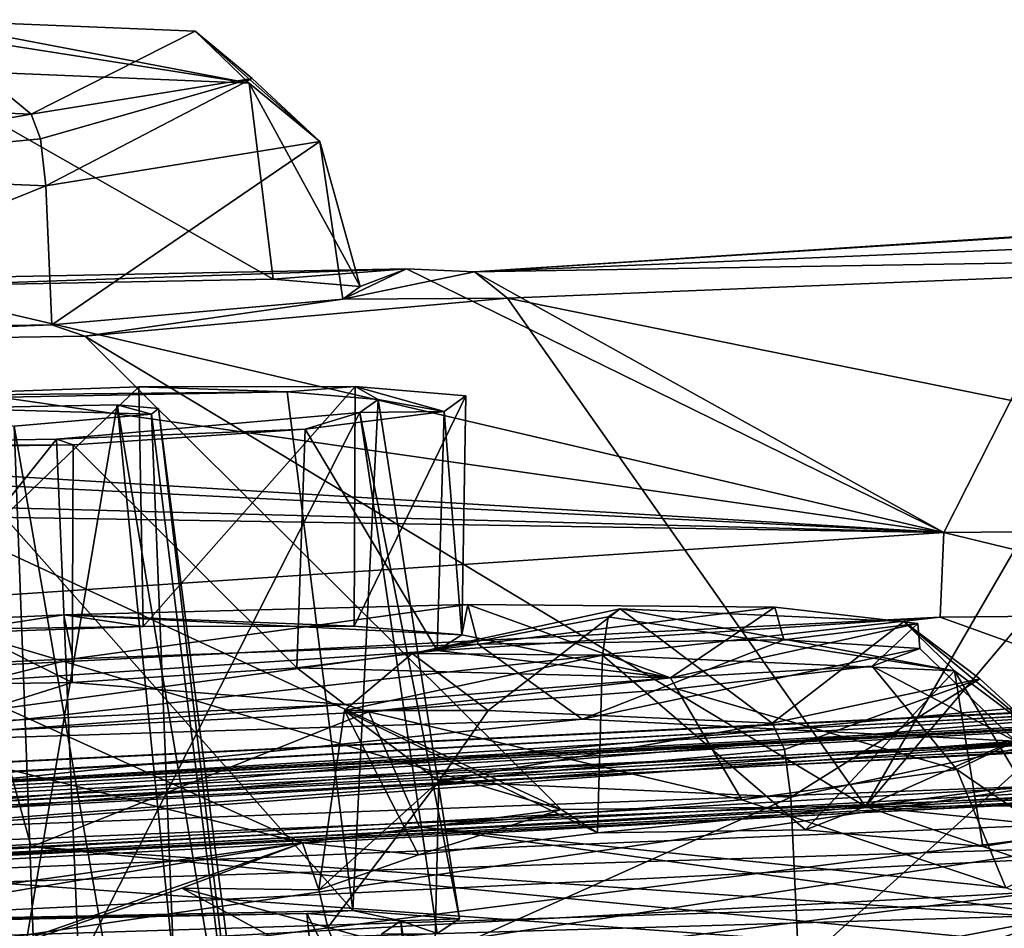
# Model space of a CAD drawing. Header units: metres. Extents: x -204 to 106, y -88 to 116.
# Tile 201 of 256: x -156.73 to -152.58, y -8.31 to -4.48. Entities that reach past the tile are written whole.
import ezdxf

# ---------------------------------------------------------------- set-up
doc = ezdxf.new("R2010")
doc.units = ezdxf.units.M
doc.layers.add('solid_20472013_1', color=7, linetype='CONTINUOUS')

msp = doc.modelspace()

# ---------------------------------------------------------------- linework, layer by layer
at = {"layer": 'solid_20472013_1'}
for points in [[(-157.857391, -4.826137, 250.553223), (-157.166718, -4.477241, 252.555573), (-156.684692, -4.874814, 250.157196)], [(-157.166718, -4.477241, 252.555573), (-157.203873, -4.518219, 252.758286), (-155.766251, -4.744625, 252.394577)], [(-155.994019, -4.525917, 252.159561), (-157.166718, -4.477241, 252.555573), (-155.766251, -4.744625, 252.394577)], [(-156.684692, -4.874814, 250.157196), (-157.166718, -4.477241, 252.555573), (-155.994019, -4.525917, 252.159561)], [(-157.203873, -4.518219, 252.758286), (-157.220551, -4.684197, 252.886063), (-155.766251, -4.744625, 252.394577)], [(-156.684692, -4.874814, 250.157196), (-155.994019, -4.525917, 252.159561), (-155.752808, -4.724859, 250.959427)], [(-155.994019, -4.525917, 252.159561), (-155.766251, -4.744625, 252.394577), (-155.467453, -4.991067, 250.907898)], [(-155.752808, -4.724859, 250.959427), (-155.994019, -4.525917, 252.159561), (-155.467453, -4.991067, 250.907898)], [(-155.665024, -5.57056, 252.616455), (-157.220551, -4.684197, 252.886063), (-157.231979, -5.599487, 253.173477)], [(-155.766251, -4.744625, 252.394577), (-157.220551, -4.684197, 252.886063), (-155.665024, -5.57056, 252.616455)], [(-156.645294, -4.978937, 249.978989), (-156.684692, -4.874814, 250.157196), (-155.752808, -4.724859, 250.959427)], [(-156.645294, -4.978937, 249.978989), (-155.752808, -4.724859, 250.959427), (-156.622955, -5.177082, 249.91272)], [(-155.752808, -4.724859, 250.959427), (-155.467453, -4.991067, 250.907898), (-156.622955, -5.177082, 249.91272)], [(-155.766251, -4.744625, 252.394577), (-155.665024, -5.57056, 252.616455), (-155.297333, -5.601471, 251.82843)], [(-155.467453, -4.991067, 250.907898), (-155.766251, -4.744625, 252.394577), (-155.297333, -5.601471, 251.82843)], [(-157.857391, -4.826137, 250.553223), (-156.684692, -4.874814, 250.157196), (-158.077255, -5.116654, 250.404205)], [(-156.645294, -4.978937, 249.978989), (-158.077255, -5.116654, 250.404205), (-156.684692, -4.874814, 250.157196)], [(-156.645294, -4.978937, 249.978989), (-156.622955, -5.177082, 249.91272), (-158.077255, -5.116654, 250.404205)], [(-155.467453, -4.991067, 250.907898), (-156.598175, -5.763201, 249.93045), (-156.622955, -5.177082, 249.91272)], [(-155.467453, -4.991067, 250.907898), (-155.370575, -5.654076, 250.982803), (-156.598175, -5.763201, 249.93045)], [(-155.467453, -4.991067, 250.907898), (-155.297333, -5.601471, 251.82843), (-155.370575, -5.654076, 250.982803)], [(-158.077255, -5.116654, 250.404205), (-156.622955, -5.177082, 249.91272), (-158.133194, -5.787016, 250.449615)], [(-156.622955, -5.177082, 249.91272), (-156.598175, -5.763201, 249.93045), (-158.133194, -5.787016, 250.449615)], [(-154.81604, -5.539855, 252.751251), (-151.876862, -5.352147, 258.781952), (-150, -5.340278, 257.711426)], [(-154.81604, -5.539855, 252.751251), (-150, -5.340278, 257.711426), (-150, -5.461645, 253.074265)], [(-154.81604, -5.539855, 252.751251), (-152.194168, -5.370302, 259.885071), (-151.876862, -5.352147, 258.781952)], [(-154.81604, -5.539855, 252.751251), (-152.838684, -6.638331, 272.231262), (-152.194168, -5.370302, 259.885071)], [(-152.194168, -5.370302, 259.885071), (-152.838684, -6.638331, 272.231262), (-151.41983, -6.624951, 272.284912)], [(-154.67717, -5.650919, 250.746353), (-154.81604, -5.539855, 252.751251), (-150, -5.461645, 253.074265)], [(-154.67717, -5.650919, 250.746353), (-150, -5.461645, 253.074265), (-152.214859, -6.150928, 244.611603)], [(-155.102158, -5.527512, 253.178238), (-157.231979, -5.599487, 253.173477), (-157.395218, -5.572248, 254.012512)], [(-155.102158, -5.527512, 253.178238), (-157.395218, -5.572248, 254.012512), (-152.838684, -6.638331, 272.231262)], [(-155.102158, -5.527512, 253.178238), (-155.665024, -5.57056, 252.616455), (-157.231979, -5.599487, 253.173477)], [(-155.102158, -5.527512, 253.178238), (-155.297333, -5.601471, 251.82843), (-155.665024, -5.57056, 252.616455)], [(-155.102158, -5.527512, 253.178238), (-155.370575, -5.654076, 250.982803), (-155.297333, -5.601471, 251.82843)], [(-155.102158, -5.527512, 253.178238), (-154.81604, -5.539855, 252.751251), (-155.370575, -5.654076, 250.982803)], [(-154.67717, -5.650919, 250.746353), (-155.370575, -5.654076, 250.982803), (-154.81604, -5.539855, 252.751251)], [(-155.102158, -5.527512, 253.178238), (-152.838684, -6.638331, 272.231262), (-154.81604, -5.539855, 252.751251)], [(-157.395218, -5.572248, 254.012512), (-159.209122, -5.725137, 252.385971), (-152.838684, -6.638331, 272.231262)], [(-156.458557, -5.810896, 249.218964), (-156.598175, -5.763201, 249.93045), (-155.370575, -5.654076, 250.982803)], [(-156.458557, -5.810896, 249.218964), (-155.370575, -5.654076, 250.982803), (-154.67717, -5.650919, 250.746353)], [(-156.458557, -5.810896, 249.218964), (-154.67717, -5.650919, 250.746353), (-153.167831, -7.792383, 233.326584)], [(-154.67717, -5.650919, 250.746353), (-152.214859, -6.150928, 244.611603), (-153.167831, -7.792383, 233.326584)], [(-164.284195, -5.949151, 256.391052), (-152.838684, -6.638331, 272.231262), (-159.209122, -5.725137, 252.385971)], [(-158.68013, -5.844007, 249.966171), (-158.133194, -5.787016, 250.449615), (-156.598175, -5.763201, 249.93045)], [(-158.68013, -5.844007, 249.966171), (-156.598175, -5.763201, 249.93045), (-156.458557, -5.810896, 249.218964)], [(-158.68013, -5.844007, 249.966171), (-156.458557, -5.810896, 249.218964), (-154.450378, -7.805754, 233.370422)], [(-158.528976, -6.590985, 242.244125), (-158.68013, -5.844007, 249.966171), (-154.450378, -7.805754, 233.370422)], [(-156.458557, -5.810896, 249.218964), (-153.167831, -7.792383, 233.326584), (-154.450378, -7.805754, 233.370422)], [(-164.284195, -5.949151, 256.391052), (-165.081192, -6.029286, 258.48468), (-152.838684, -6.638331, 272.231262)], [(-165.081192, -6.029286, 258.48468), (-167.266739, -6.258437, 258.828888), (-152.838684, -6.638331, 272.231262)], [(-157.320435, -7.071822, 253.998932), (-157.323975, -6.061784, 253.765381), (-156.231049, -6.024235, 253.678589)], [(-155.605255, -6.045619, 252.742203), (-156.231049, -6.024235, 253.678589), (-157.323975, -6.061784, 253.765381)], [(-155.605255, -6.045619, 252.742203), (-157.323975, -6.061784, 253.765381), (-157.23793, -6.076386, 253.323227)], [(-156.213074, -7.033619, 253.903931), (-157.320435, -7.071822, 253.998932), (-156.231049, -6.024235, 253.678589)], [(-155.605255, -6.045619, 252.742203), (-157.23793, -6.076386, 253.323227), (-155.329605, -8.23035, 253.31958)], [(-156.213074, -7.033619, 253.903931), (-156.231049, -6.024235, 253.678589), (-155.318451, -6.023284, 253.032867)], [(-155.605255, -6.045619, 252.742203), (-155.318451, -6.023284, 253.032867), (-156.231049, -6.024235, 253.678589)], [(-155.323456, -7.032069, 253.261551), (-156.213074, -7.033619, 253.903931), (-155.318451, -6.023284, 253.032867)], [(-155.222641, -6.077324, 251.920563), (-155.318451, -6.023284, 253.032867), (-155.605255, -6.045619, 252.742203)], [(-155.222641, -6.077324, 251.920563), (-155.605255, -6.045619, 252.742203), (-155.329605, -8.23035, 253.31958)], [(-155.323456, -7.032069, 253.261551), (-155.318451, -6.023284, 253.032867), (-154.853256, -6.06252, 252.007553)], [(-155.318451, -6.023284, 253.032867), (-154.944351, -6.127844, 250.948639), (-154.853256, -6.06252, 252.007553)], [(-155.222641, -6.077324, 251.920563), (-154.944351, -6.127844, 250.948639), (-155.318451, -6.023284, 253.032867)], [(-157.23793, -6.076386, 253.323227), (-157.265305, -8.269683, 254.011948), (-155.329605, -8.23035, 253.31958)], [(-155.222641, -6.077324, 251.920563), (-155.329605, -8.23035, 253.31958), (-154.878845, -8.265591, 252.342346)], [(-154.869278, -7.069616, 252.243958), (-155.323456, -7.032069, 253.261551), (-154.853256, -6.06252, 252.007553)], [(-155.299576, -6.131682, 251.040115), (-155.222641, -6.077324, 251.920563), (-154.878845, -8.265591, 252.342346)], [(-155.299576, -6.131682, 251.040115), (-154.944351, -6.127844, 250.948639), (-155.222641, -6.077324, 251.920563)], [(-154.869278, -7.069616, 252.243958), (-154.853256, -6.06252, 252.007553), (-154.944351, -6.127844, 250.948639)], [(-156.322006, -6.100619, 252.118912), (-155.873932, -10.54381, 253.233109), (-157.085022, -10.599036, 253.65863)], [(-156.322006, -6.100619, 252.118912), (-157.085022, -10.599036, 253.65863), (-157.053268, -6.113649, 252.375717)], [(-156.178055, -6.139132, 251.355347), (-156.322006, -6.100619, 252.118912), (-157.053268, -6.113649, 252.375717)], [(-156.756119, -6.189919, 250.855179), (-156.178055, -6.139132, 251.355347), (-157.053268, -6.113649, 252.375717)], [(-156.756119, -6.189919, 250.855179), (-155.997849, -10.569155, 251.392242), (-156.178055, -6.139132, 251.355347)], [(-155.299576, -6.131682, 251.040115), (-156.484116, -8.460739, 250.012054), (-156.577805, -6.244926, 249.945023)], [(-155.299576, -6.131682, 251.040115), (-156.577805, -6.244926, 249.945023), (-155.530029, -6.20275, 250.07225)], [(-155.299576, -6.131682, 251.040115), (-154.973953, -8.328148, 251.301208), (-156.484116, -8.460739, 250.012054)], [(-156.322006, -6.100619, 252.118912), (-155.57869, -10.534864, 252.622528), (-155.873932, -10.54381, 253.233109)], [(-156.147522, -6.114905, 251.753632), (-155.57869, -10.534864, 252.622528), (-156.322006, -6.100619, 252.118912)], [(-156.178055, -6.139132, 251.355347), (-156.147522, -6.114905, 251.753632), (-156.322006, -6.100619, 252.118912)], [(-156.178055, -6.139132, 251.355347), (-155.625534, -10.54453, 251.947235), (-156.147522, -6.114905, 251.753632)], [(-156.178055, -6.139132, 251.355347), (-155.997849, -10.569155, 251.392242), (-155.625534, -10.54453, 251.947235)], [(-156.147522, -6.114905, 251.753632), (-155.625534, -10.54453, 251.947235), (-155.57869, -10.534864, 252.622528)], [(-154.973663, -7.134769, 251.171188), (-154.944351, -6.127844, 250.948639), (-155.530029, -6.20275, 250.07225)], [(-155.299576, -6.131682, 251.040115), (-155.530029, -6.20275, 250.07225), (-154.944351, -6.127844, 250.948639)], [(-155.299576, -6.131682, 251.040115), (-154.878845, -8.265591, 252.342346), (-154.973953, -8.328148, 251.301208)], [(-154.973663, -7.134769, 251.171188), (-154.869278, -7.069616, 252.243958), (-154.944351, -6.127844, 250.948639)], [(-152.214859, -6.150928, 244.611603), (-151.881607, -6.271546, 243.523621), (-153.167831, -7.792383, 233.326584)], [(-157.480133, -6.201828, 251.103409), (-156.591568, -10.600443, 251.102264), (-156.756119, -6.189919, 250.855179)], [(-157.480133, -6.201828, 251.103409), (-157.250687, -10.629443, 251.150452), (-156.591568, -10.600443, 251.102264)], [(-156.756119, -6.189919, 250.855179), (-156.591568, -10.600443, 251.102264), (-155.997849, -10.569155, 251.392242)], [(-156.577805, -6.244926, 249.945023), (-156.507935, -6.268306, 249.588806), (-155.530029, -6.20275, 250.07225)], [(-155.565308, -7.20762, 250.315872), (-155.530029, -6.20275, 250.07225), (-156.507935, -6.268306, 249.588806)], [(-155.565308, -7.20762, 250.315872), (-154.973663, -7.134769, 251.171188), (-155.530029, -6.20275, 250.07225)], [(-168.614868, -6.383402, 257.067261), (-152.838684, -6.638331, 272.231262), (-167.266739, -6.258437, 258.828888)], [(-156.577805, -6.244926, 249.945023), (-156.484116, -8.460739, 250.012054), (-158.37027, -8.491584, 250.645691)], [(-158.175858, -6.270092, 250.484985), (-156.577805, -6.244926, 249.945023), (-158.37027, -8.491584, 250.645691)], [(-158.175858, -6.270092, 250.484985), (-156.507935, -6.268306, 249.588806), (-156.577805, -6.244926, 249.945023)], [(-158.451096, -6.298121, 250.246414), (-156.511459, -7.270126, 249.856873), (-156.507935, -6.268306, 249.588806)], [(-158.175858, -6.270092, 250.484985), (-158.451096, -6.298121, 250.246414), (-156.507935, -6.268306, 249.588806)], [(-158.441559, -7.300978, 250.513306), (-156.511459, -7.270126, 249.856873), (-158.451096, -6.298121, 250.246414)], [(-156.511459, -7.270126, 249.856873), (-155.565308, -7.20762, 250.315872), (-156.507935, -6.268306, 249.588806)], [(-151.881607, -6.271546, 243.523621), (-150, -6.389153, 242.480713), (-153.167831, -7.792383, 233.326584)], [(-168.614868, -6.383402, 257.067261), (-175.484375, -8.145299, 266.187134), (-152.838684, -6.638331, 272.231262)], [(-150, -6.389153, 242.480713), (-150, -7.37699, 235.643982), (-153.167831, -7.792383, 233.326584)], [(-158.528976, -6.590985, 242.244125), (-155.54129, -7.946209, 232.709656), (-159.869949, -6.864107, 240.575775)], [(-158.528976, -6.590985, 242.244125), (-154.450378, -7.805754, 233.370422), (-155.54129, -7.946209, 232.709656)], [(-152.838684, -6.638331, 272.231262), (-175.484375, -8.145299, 266.187134), (-152.853424, -6.994621, 272.612305)], [(-152.838684, -6.638331, 272.231262), (-152.853424, -6.994621, 272.612305), (-151.4272, -6.981172, 272.666229)], [(-151.41983, -6.624951, 272.284912), (-152.838684, -6.638331, 272.231262), (-151.4272, -6.981172, 272.666229)], [(-159.869949, -6.864107, 240.575775), (-155.54129, -7.946209, 232.709656), (-161.028275, -8.712613, 229.635742)], [(-154.844742, -6.941772, 255.441956), (-156.547409, -6.984265, 256.035858), (-154.869278, -7.069616, 252.243958)], [(-156.509354, -7.170483, 256.0784), (-156.547409, -6.984265, 256.035858), (-154.844742, -6.941772, 255.441956)], [(-156.509354, -7.170483, 256.0784), (-154.844742, -6.941772, 255.441956), (-154.800308, -7.108809, 255.455292)], [(-155.078995, -7.147336, 231.351837), (-154.252899, -6.993452, 232.408325), (-154.202759, -6.959709, 232.207077)], [(-154.75827, -7.388616, 230.178391), (-155.078995, -7.147336, 231.351837), (-154.202759, -6.959709, 232.207077)], [(-153.989655, -7.250813, 249.198654), (-154.844742, -6.941772, 255.441956), (-154.869278, -7.069616, 252.243958)], [(-153.989655, -7.250813, 249.198654), (-153.549774, -6.952496, 254.135132), (-154.844742, -6.941772, 255.441956)], [(-154.800308, -7.108809, 255.455292), (-154.844742, -6.941772, 255.441956), (-153.549774, -6.952496, 254.135132)], [(-154.800308, -7.108809, 255.455292), (-153.549774, -6.952496, 254.135132), (-153.5121, -7.089511, 254.106979)], [(-154.75827, -7.388616, 230.178391), (-154.202759, -6.959709, 232.207077), (-153.561813, -7.441888, 229.862015)], [(-154.202759, -6.959709, 232.207077), (-154.252899, -6.993452, 232.408325), (-152.793121, -7.220846, 232.148193)], [(-153.006302, -7.012981, 231.890701), (-154.202759, -6.959709, 232.207077), (-152.793121, -7.220846, 232.148193)], [(-153.006302, -7.012981, 231.890701), (-153.561813, -7.441888, 229.862015), (-154.202759, -6.959709, 232.207077)], [(-153.989655, -7.250813, 249.198654), (-152.948105, -7.021934, 252.376923), (-153.549774, -6.952496, 254.135132)], [(-153.5121, -7.089511, 254.106979), (-153.549774, -6.952496, 254.135132), (-152.948105, -7.021934, 252.376923)], [(-152.853424, -6.994621, 272.612305), (-175.61673, -8.509416, 266.536804), (-173.474884, -9.293098, 267.86676)], [(-175.484375, -8.145299, 266.187134), (-175.61673, -8.509416, 266.536804), (-152.853424, -6.994621, 272.612305)], [(-152.853424, -6.994621, 272.612305), (-173.474884, -9.293098, 267.86676), (-150, -8.019843, 272.973511)], [(-156.547409, -6.984265, 256.035858), (-158.314651, -7.064273, 255.81778), (-156.213074, -7.033619, 253.903931)], [(-158.288376, -7.253388, 255.874863), (-158.314651, -7.064273, 255.81778), (-156.547409, -6.984265, 256.035858)], [(-158.288376, -7.253388, 255.874863), (-156.547409, -6.984265, 256.035858), (-156.509354, -7.170483, 256.0784)], [(-156.547409, -6.984265, 256.035858), (-156.213074, -7.033619, 253.903931), (-155.323456, -7.032069, 253.261551)], [(-156.547409, -6.984265, 256.035858), (-155.323456, -7.032069, 253.261551), (-154.869278, -7.069616, 252.243958)], [(-155.078995, -7.147336, 231.351837), (-154.276901, -7.154708, 232.540878), (-154.252899, -6.993452, 232.408325)], [(-154.252899, -6.993452, 232.408325), (-154.276901, -7.154708, 232.540878), (-152.793121, -7.220846, 232.148193)], [(-152.685577, -7.254261, 230.717255), (-153.561813, -7.441888, 229.862015), (-153.006302, -7.012981, 231.890701)], [(-153.006302, -7.012981, 231.890701), (-152.793121, -7.220846, 232.148193), (-152.395813, -7.519733, 230.694565)], [(-152.685577, -7.254261, 230.717255), (-153.006302, -7.012981, 231.890701), (-152.395813, -7.519733, 230.694565)], [(-151.4272, -6.981172, 272.666229), (-152.853424, -6.994621, 272.612305), (-150, -8.019843, 272.973511)], [(-158.314651, -7.064273, 255.81778), (-157.320435, -7.071822, 253.998932), (-156.213074, -7.033619, 253.903931)], [(-153.140137, -7.200603, 250.654205), (-152.948105, -7.021934, 252.376923), (-153.989655, -7.250813, 249.198654)], [(-153.5121, -7.089511, 254.106979), (-152.948105, -7.021934, 252.376923), (-152.939438, -7.126042, 252.308456)], [(-153.140137, -7.200603, 250.654205), (-152.939438, -7.126042, 252.308456), (-152.948105, -7.021934, 252.376923)], [(-153.989655, -7.250813, 249.198654), (-154.869278, -7.069616, 252.243958), (-154.973663, -7.134769, 251.171188)], [(-154.800308, -7.108809, 255.455292), (-153.5121, -7.089511, 254.106979), (-154.361832, -7.424494, 255.644073)], [(-153.5121, -7.089511, 254.106979), (-152.939438, -7.126042, 252.308456), (-154.361832, -7.424494, 255.644073)], [(-154.800308, -7.108809, 255.455292), (-154.361832, -7.424494, 255.644073), (-157.989914, -7.54012, 256.371857)], [(-156.509354, -7.170483, 256.0784), (-154.800308, -7.108809, 255.455292), (-157.989914, -7.54012, 256.371857)], [(-153.989655, -7.250813, 249.198654), (-154.973663, -7.134769, 251.171188), (-155.565308, -7.20762, 250.315872)], [(-152.939438, -7.126042, 252.308456), (-152.535339, -7.517416, 252.362), (-154.361832, -7.424494, 255.644073)], [(-153.140137, -7.200603, 250.654205), (-152.535339, -7.517416, 252.362), (-152.939438, -7.126042, 252.308456)], [(-158.288376, -7.253388, 255.874863), (-156.509354, -7.170483, 256.0784), (-157.989914, -7.54012, 256.371857)], [(-155.078995, -7.147336, 231.351837), (-155.363388, -7.387458, 231.47995), (-154.276901, -7.154708, 232.540878)], [(-154.75827, -7.388616, 230.178391), (-155.363388, -7.387458, 231.47995), (-155.078995, -7.147336, 231.351837)], [(-154.276901, -7.154708, 232.540878), (-155.363388, -7.387458, 231.47995), (-154.297318, -7.902708, 232.805862)], [(-153.420883, -7.890049, 232.795441), (-154.276901, -7.154708, 232.540878), (-154.297318, -7.902708, 232.805862)], [(-152.793121, -7.220846, 232.148193), (-154.276901, -7.154708, 232.540878), (-153.420883, -7.890049, 232.795441)], [(-155.363205, -7.362963, 248.2314), (-155.565308, -7.20762, 250.315872), (-156.511459, -7.270126, 249.856873)], [(-155.363205, -7.362963, 248.2314), (-153.989655, -7.250813, 249.198654), (-155.565308, -7.20762, 250.315872)], [(-153.140137, -7.200603, 250.654205), (-153.989655, -7.250813, 249.198654), (-153.963776, -7.297239, 249.239319)], [(-153.140137, -7.200603, 250.654205), (-153.963776, -7.297239, 249.239319), (-152.78363, -7.636776, 250.476273)], [(-152.793121, -7.220846, 232.148193), (-153.420883, -7.890049, 232.795441), (-152.673233, -7.961652, 232.342682)], [(-153.140137, -7.200603, 250.654205), (-152.78363, -7.636776, 250.476273), (-152.535339, -7.517416, 252.362)], [(-152.793121, -7.220846, 232.148193), (-152.673233, -7.961652, 232.342682), (-152.26796, -8.097399, 231.576813)], [(-152.395813, -7.519733, 230.694565), (-152.793121, -7.220846, 232.148193), (-152.26796, -8.097399, 231.576813)], [(-155.261078, -7.39405, 248.285553), (-153.989655, -7.250813, 249.198654), (-155.363205, -7.362963, 248.2314)], [(-153.963776, -7.297239, 249.239319), (-153.989655, -7.250813, 249.198654), (-155.261078, -7.39405, 248.285553)], [(-152.685577, -7.254261, 230.717255), (-153.510147, -7.552213, 229.690811), (-153.561813, -7.441888, 229.862015)], [(-152.685577, -7.254261, 230.717255), (-153.4823, -7.752482, 229.633636), (-153.510147, -7.552213, 229.690811)], [(-152.685577, -7.254261, 230.717255), (-152.395813, -7.519733, 230.694565), (-153.4823, -7.752482, 229.633636)], [(-150.108414, -7.278678, 269.386566), (-172.383347, -8.512083, 264.439636), (-172.093094, -8.607991, 264.054993)], [(-169.910934, -8.243441, 265.683258), (-172.383347, -8.512083, 264.439636), (-150.108414, -7.278678, 269.386566)], [(-150.108414, -7.278678, 269.386566), (-172.093094, -8.607991, 264.054993), (-150, -7.395489, 268.91806)], [(-169.931229, -8.361679, 266.138611), (-169.910934, -8.243441, 265.683258), (-150.108734, -7.281389, 269.54184)], [(-149.922882, -7.405352, 269.974243), (-169.931229, -8.361679, 266.138611), (-150.108734, -7.281389, 269.54184)], [(-150.108734, -7.281389, 269.54184), (-169.910934, -8.243441, 265.683258), (-150.108414, -7.278678, 269.386566)], [(-157.059982, -7.443124, 247.926163), (-156.511459, -7.270126, 249.856873), (-158.441559, -7.300978, 250.513306)], [(-157.059982, -7.443124, 247.926163), (-155.363205, -7.362963, 248.2314), (-156.511459, -7.270126, 249.856873)], [(-153.963776, -7.297239, 249.239319), (-155.261078, -7.39405, 248.285553), (-153.690033, -7.764132, 248.977585)], [(-153.963776, -7.297239, 249.239319), (-153.690033, -7.764132, 248.977585), (-152.78363, -7.636776, 250.476273)], [(-171.457794, -8.504296, 264.884247), (-150.802414, -7.377239, 269.404602), (-150.802414, -7.469844, 269.033203)], [(-170.388336, -8.390217, 265.515533), (-150.802414, -7.377239, 269.404602), (-171.457794, -8.504296, 264.884247)], [(-150.795654, -7.429889, 269.726685), (-150.800201, -7.38107, 269.563507), (-170.496399, -8.492321, 265.819061)], [(-170.496399, -8.492321, 265.819061), (-150.800201, -7.38107, 269.563507), (-170.388336, -8.390217, 265.515533)], [(-170.388336, -8.390217, 265.515533), (-150.801834, -7.36844, 269.485596), (-150.802414, -7.377239, 269.404602)], [(-170.388336, -8.390217, 265.515533), (-150.800201, -7.38107, 269.563507), (-150.801834, -7.36844, 269.485596)], [(-152.555328, -7.379012, 260.017029), (-152.231369, -7.412338, 261.345886), (-162.798264, -8.299184, 266.092102)], [(-152.535339, -7.517416, 252.362), (-152.555328, -7.379012, 260.017029), (-162.798264, -8.299184, 266.092102)], [(-156.820923, -7.471726, 247.932388), (-155.363205, -7.362963, 248.2314), (-157.059982, -7.443124, 247.926163)], [(-155.261078, -7.39405, 248.285553), (-155.363205, -7.362963, 248.2314), (-156.820923, -7.471726, 247.932388)], [(-150, -7.37699, 235.643982), (-150, -7.779335, 233.278152), (-153.167831, -7.792383, 233.326584)], [(-172.093094, -8.607991, 264.054993), (-150, -9.145832, 269.338287), (-150, -7.395489, 268.91806)], [(-150, -7.61607, 270.181366), (-169.931229, -8.361679, 266.138611), (-149.922882, -7.405352, 269.974243)], [(-152.231369, -7.412338, 261.345886), (-151.287582, -7.44283, 262.317902), (-162.798264, -8.299184, 266.092102)], [(-154.361832, -7.424494, 255.644073), (-152.535339, -7.517416, 252.362), (-162.798264, -8.299184, 266.092102)], [(-157.989914, -7.54012, 256.371857), (-154.361832, -7.424494, 255.644073), (-162.798264, -8.299184, 266.092102)], [(-155.261078, -7.39405, 248.285553), (-156.820923, -7.471726, 247.932388), (-156.68454, -7.962455, 247.583618)], [(-155.261078, -7.39405, 248.285553), (-156.68454, -7.962455, 247.583618), (-155.047272, -7.877931, 247.984573)], [(-155.363388, -7.387458, 231.47995), (-155.47197, -8.143077, 231.615036), (-155.052811, -7.995836, 232.371155)], [(-155.363388, -7.387458, 231.47995), (-154.966095, -7.686345, 230.026321), (-155.47197, -8.143077, 231.615036)], [(-155.363388, -7.387458, 231.47995), (-155.052811, -7.995836, 232.371155), (-154.297318, -7.902708, 232.805862)], [(-154.75827, -7.388616, 230.178391), (-154.966095, -7.686345, 230.026321), (-155.363388, -7.387458, 231.47995)], [(-155.261078, -7.39405, 248.285553), (-155.047272, -7.877931, 247.984573), (-153.690033, -7.764132, 248.977585)], [(-154.75827, -7.388616, 230.178391), (-153.561813, -7.441888, 229.862015), (-154.966095, -7.686345, 230.026321)], [(-172.303772, -10.615506, 264.685455), (-150.802414, -7.469844, 269.033203), (-150.776215, -7.948339, 269.179901)], [(-172.303772, -10.615506, 264.685455), (-171.304504, -8.589154, 264.543884), (-150.802414, -7.469844, 269.033203)], [(-171.457794, -8.504296, 264.884247), (-150.802414, -7.469844, 269.033203), (-171.304504, -8.589154, 264.543884)], [(-170.496399, -8.492321, 265.819061), (-150.791168, -7.477899, 269.887207), (-150.795654, -7.429889, 269.726685)], [(-151.287582, -7.44283, 262.317902), (-150.600006, -7.606138, 264.899658), (-162.798264, -8.299184, 266.092102)], [(-153.510147, -7.552213, 229.690811), (-154.966095, -7.686345, 230.026321), (-153.561813, -7.441888, 229.862015)], [(-170.496399, -8.492321, 265.819061), (-150.777924, -7.687659, 270.091034), (-150.791168, -7.477899, 269.887207)], [(-156.820923, -7.471726, 247.932388), (-158.348907, -8.004178, 247.836716), (-156.68454, -7.962455, 247.583618)], [(-153.510147, -7.552213, 229.690811), (-153.4823, -7.752482, 229.633636), (-154.966095, -7.686345, 230.026321)], [(-152.395813, -7.519733, 230.694565), (-153.448975, -8.469914, 229.684357), (-153.4823, -7.752482, 229.633636)], [(-152.395813, -7.519733, 230.694565), (-152.307922, -8.251419, 230.754242), (-153.448975, -8.469914, 229.684357)], [(-152.535339, -7.517416, 252.362), (-152.78363, -7.636776, 250.476273), (-152.267715, -7.991054, 246.23851)], [(-150, -7.61607, 270.181366), (-172.600067, -8.856462, 265.206421), (-169.931229, -8.361679, 266.138611)], [(-168.473373, -9.956716, 267.326019), (-172.600067, -8.856462, 265.206421), (-150, -7.61607, 270.181366)], [(-162.465546, -9.506732, 269.130829), (-168.473373, -9.956716, 267.326019), (-150, -7.61607, 270.181366)], [(-150.600006, -7.606138, 264.899658), (-150.530548, -7.630789, 265.19458), (-162.798264, -8.299184, 266.092102)], [(-150.530548, -7.630789, 265.19458), (-150.343536, -7.649896, 265.417542), (-162.798264, -8.299184, 266.092102)], [(-150, -9.142803, 270.590454), (-162.465546, -9.506732, 269.130829), (-150, -7.61607, 270.181366)], [(-150.343536, -7.649896, 265.417542), (-150.184265, -7.656958, 265.498901), (-162.798264, -8.299184, 266.092102)], [(-150.184265, -7.656958, 265.498901), (-150.000046, -7.659493, 265.527954), (-162.798264, -8.299184, 266.092102)], [(-162.798264, -8.299184, 266.092102), (-150.000046, -7.659493, 265.527954), (-150, -7.770782, 266.643555)], [(-152.78363, -7.636776, 250.476273), (-153.690033, -7.764132, 248.977585), (-152.576218, -8.135272, 244.902878)], [(-152.78363, -7.636776, 250.476273), (-152.576218, -8.135272, 244.902878), (-152.267715, -7.991054, 246.23851)], [(-150.75, -8.202224, 270.22934), (-150.777924, -7.687659, 270.091034), (-171.687012, -8.825953, 265.525574)], [(-170.496399, -8.492321, 265.819061), (-171.687012, -8.825953, 265.525574), (-150.777924, -7.687659, 270.091034)], [(-154.966095, -7.686345, 230.026321), (-155.434967, -8.302697, 230.753403), (-155.47197, -8.143077, 231.615036)], [(-154.966095, -7.686345, 230.026321), (-154.982712, -8.424791, 230.058899), (-155.434967, -8.302697, 230.753403)], [(-154.966095, -7.686345, 230.026321), (-153.4823, -7.752482, 229.633636), (-154.982712, -8.424791, 230.058899)], [(-153.4823, -7.752482, 229.633636), (-153.448975, -8.469914, 229.684357), (-154.982712, -8.424791, 230.058899)], [(-162.798264, -8.299184, 266.092102), (-150, -7.770782, 266.643555), (-150, -7.895448, 267.711395)], [(-153.690033, -7.764132, 248.977585), (-155.047272, -7.877931, 247.984573), (-152.576218, -8.135272, 244.902878)], [(-153.167831, -7.792383, 233.326584), (-154.297318, -7.902708, 232.805862), (-154.450378, -7.805754, 233.370422)], [(-153.167831, -7.792383, 233.326584), (-153.420883, -7.890049, 232.795441), (-154.297318, -7.902708, 232.805862)], [(-153.167831, -7.792383, 233.326584), (-152.673233, -7.961652, 232.342682), (-153.420883, -7.890049, 232.795441)], [(-152.227554, -7.889251, 232.719162), (-153.167831, -7.792383, 233.326584), (-150, -7.779335, 233.278152)], [(-152.227554, -7.889251, 232.719162), (-152.673233, -7.961652, 232.342682), (-153.167831, -7.792383, 233.326584)], [(-154.450378, -7.805754, 233.370422), (-155.052811, -7.995836, 232.371155), (-155.54129, -7.946209, 232.709656)], [(-154.450378, -7.805754, 233.370422), (-154.297318, -7.902708, 232.805862), (-155.052811, -7.995836, 232.371155)], [(-155.047272, -7.877931, 247.984573), (-156.68454, -7.962455, 247.583618), (-152.184082, -8.273792, 243.647675)], [(-155.047272, -7.877931, 247.984573), (-152.184082, -8.273792, 243.647675), (-152.576218, -8.135272, 244.902878)], [(-150, -8.12054, 267.965149), (-162.841614, -8.525454, 266.341156), (-150, -7.895448, 267.711395)], [(-162.798264, -8.299184, 266.092102), (-150, -7.895448, 267.711395), (-162.841614, -8.525454, 266.341156)], [(-152.227554, -7.889251, 232.719162), (-152.26796, -8.097399, 231.576813), (-152.673233, -7.961652, 232.342682)], [(-172.303772, -10.615506, 264.685455), (-150.776215, -7.948339, 269.179901), (-150.75, -8.427268, 269.326752)], [(-159.907562, -8.675883, 229.564148), (-161.028275, -8.712613, 229.635742), (-155.54129, -7.946209, 232.709656)], [(-158.408691, -8.944689, 227.906357), (-159.907562, -8.675883, 229.564148), (-155.54129, -7.946209, 232.709656)], [(-158.408691, -8.944689, 227.906357), (-155.54129, -7.946209, 232.709656), (-156.049255, -8.136976, 231.725586)], [(-156.68454, -7.962455, 247.583618), (-158.348907, -8.004178, 247.836716), (-150, -8.60494, 240.947006)], [(-156.68454, -7.962455, 247.583618), (-150, -8.60494, 240.947006), (-152.184082, -8.273792, 243.647675)], [(-156.049255, -8.136976, 231.725586), (-155.54129, -7.946209, 232.709656), (-155.47197, -8.143077, 231.615036)], [(-155.54129, -7.946209, 232.709656), (-155.052811, -7.995836, 232.371155), (-155.47197, -8.143077, 231.615036)], [(-158.348907, -8.004178, 247.836716), (-158.227509, -8.407225, 243.812103), (-150, -8.60494, 240.947006)], [(-150, -8.405349, 272.923615), (-150, -8.019843, 272.973511), (-173.474884, -9.293098, 267.86676)], [(-162.841614, -10.104139, 266.734741), (-162.841614, -8.525454, 266.341156), (-150, -8.12054, 267.965149)], [(-162.841614, -10.104139, 266.734741), (-150, -8.12054, 267.965149), (-150, -9.699224, 268.358765)], [(-158.408691, -8.944689, 227.906357), (-156.049255, -8.136976, 231.725586), (-155.349747, -8.517335, 229.620483)], [(-156.049255, -8.136976, 231.725586), (-155.47197, -8.143077, 231.615036), (-155.434967, -8.302697, 230.753403)], [(-156.049255, -8.136976, 231.725586), (-155.434967, -8.302697, 230.753403), (-155.349747, -8.517335, 229.620483)], [(-150, -9.166996, 270.493439), (-150.75, -8.202224, 270.22934), (-171.687012, -8.825953, 265.525574)], [(-155.329605, -8.23035, 253.31958), (-157.265305, -8.269683, 254.011948), (-155.522491, -8.243567, 253.156082)], [(-157.265305, -8.269683, 254.011948), (-157.216263, -8.277472, 253.75975), (-155.522491, -8.243567, 253.156082)], [(-155.522491, -8.243567, 253.156082), (-157.216263, -8.277472, 253.75975), (-155.412292, -9.33106, 253.475235)], [(-155.329605, -8.23035, 253.31958), (-155.522491, -8.243567, 253.156082), (-155.126114, -8.274448, 252.302689)], [(-155.522491, -8.243567, 253.156082), (-155.412292, -9.33106, 253.475235), (-154.969604, -9.332786, 252.562317)], [(-155.126114, -8.274448, 252.302689), (-155.522491, -8.243567, 253.156082), (-154.969604, -9.332786, 252.562317)], [(-154.878845, -8.265591, 252.342346), (-155.329605, -8.23035, 253.31958), (-155.126114, -8.274448, 252.302689)], [(-153.300278, -8.57439, 229.138443), (-153.448975, -8.469914, 229.684357), (-152.307922, -8.251419, 230.754242)], [(-153.300278, -8.57439, 229.138443), (-152.307922, -8.251419, 230.754242), (-151.766327, -8.285139, 230.551651)], [(-157.216263, -8.277472, 253.75975), (-157.23027, -9.400061, 254.112259), (-155.412292, -9.33106, 253.475235)], [(-155.206909, -8.329091, 251.389114), (-155.126114, -8.274448, 252.302689), (-155.039185, -9.363411, 251.552139)], [(-154.973953, -8.328148, 251.301208), (-155.126114, -8.274448, 252.302689), (-155.206909, -8.329091, 251.389114)], [(-154.973953, -8.328148, 251.301208), (-154.878845, -8.265591, 252.342346), (-155.126114, -8.274448, 252.302689)], [(-155.126114, -8.274448, 252.302689), (-154.969604, -9.332786, 252.562317), (-155.039185, -9.363411, 251.552139)], [(-153.300278, -8.57439, 229.138443), (-151.766327, -8.285139, 230.551651), (-152.214127, -8.864046, 227.629471)], [(-155.349747, -8.517335, 229.620483), (-155.434967, -8.302697, 230.753403), (-154.982712, -8.424791, 230.058899)]]:
    msp.add_3dface(points, dxfattribs=at)

doc.saveas('drawing.dxf')
